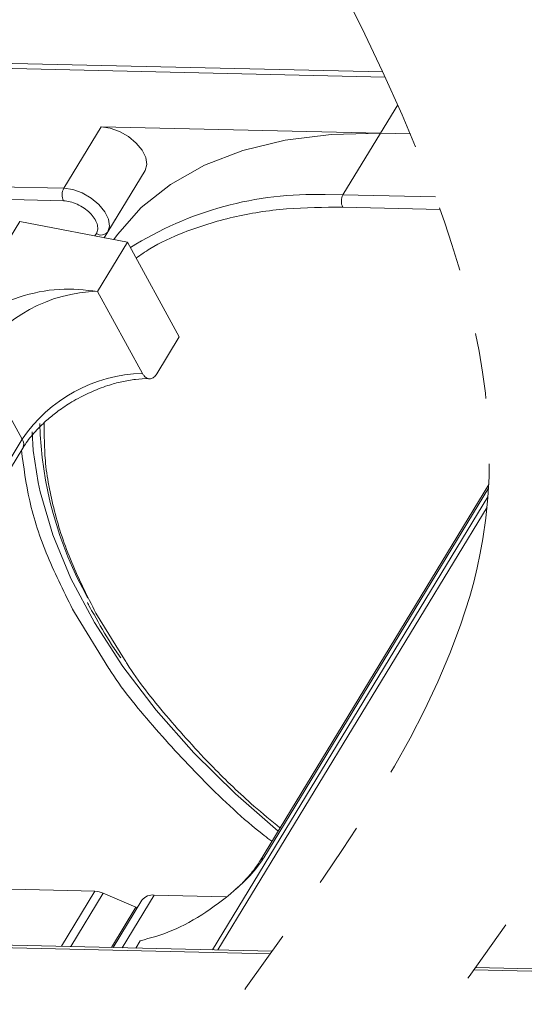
# Model space of a CAD drawing. Header units: millimetres. Extents: x 2205 to 3679, y 833 to 1866.
# Tile 67 of 86: x 3355 to 3380, y 1632 to 1682. Entities that reach past the tile are written whole.
import ezdxf

# ---------------------------------------------------------------- set-up
doc = ezdxf.new("R2010")
doc.units = ezdxf.units.MM
doc.linetypes.add('PHANTOM2', pattern=[31.75, 15.875, -3.175, 3.175, -3.175, 3.175, -3.175])
doc.styles.get("Standard").update_dxf_attribs({"font": '仿宋_GB2312.ttf', "width": 0.8})
doc.dimstyles.new('ISO-25.1', dxfattribs={"dimtxt": 6, "dimasz": 5, "dimexe": 3.5, "dimexo": 0.625, "dimgap": 1.5, "dimtad": 1, "dimtoh": 1, "dimtxsty": 'Standard', "dimcen": 2.5, "dimadec": 0, "dimazin": 0, "dimtfac": 1, "dimtmove": 0, "dimatfit": 3, "dimfxl": 0, "dimarcsym": 0})

msp = doc.modelspace()

# ---------------------------------------------------------------- linework, layer by layer
at = {"color": 7, "linetype": 'Continuous', "lineweight": 15}
for p, q in [((3372.651, 1678.923), (3339.931, 1679.674)), ((3340.028, 1679.414), (3372.772, 1678.663)), ((3373.396, 1677.291), (3372.53, 1675.868)), ((3358.587, 1676.188), (3356.719, 1673.119)), ((3372.53, 1675.868), (3358.587, 1676.188)), ((3370.663, 1672.799), (3372.53, 1675.868)), ((3372.53, 1675.868), (3374.03, 1675.833)), ((3356.719, 1673.119), (3322.536, 1673.903)), ((3360.78, 1674.012), (3358.737, 1670.654)), ((3358.913, 1670.943), (3360.78, 1674.012)), ((3322.522, 1673.281), (3356.705, 1672.497)), ((3370.663, 1672.799), (3369.775, 1672.805)), ((3375.28, 1672.693), (3370.663, 1672.799)), ((3370.648, 1672.177), (3375.508, 1672.065)), ((3332.838, 1635.831), (3354.519, 1671.461)), ((3354.519, 1671.461), (3359.9, 1670.431)), ((3358.35, 1670.865), (3358.275, 1670.742)), ((3358.737, 1670.654), (3358.913, 1670.943)), ((3358.406, 1667.976), (3359.9, 1670.431)), ((3359.9, 1670.431), (3362.487, 1665.703)), ((3360.648, 1663.879), (3358.406, 1667.976)), ((3361.366, 1663.862), (3362.487, 1665.703)), ((3354.643, 1660.593), (3352.401, 1664.691)), ((3354.643, 1660.593), (3339.33, 1635.428)), ((3339.473, 1635.167), (3354.676, 1660.153)), ((3377.939, 1658.329), (3366.489, 1639.511)), ((3366.703, 1639.697), (3377.93, 1658.148)), ((3377.901, 1657.718), (3364.146, 1635.113)), ((3364.416, 1635.107), (3377.857, 1657.196)), ((3357.248, 1651.943), (3358.975, 1649.155)), ((3359.747, 1649.608), (3358.325, 1651.918)), ((3351.291, 1638.198), (3358.275, 1638.038)), ((3358.275, 1638.038), (3356.6, 1635.286)), ((3358.694, 1637.94), (3357.072, 1635.275)), ((3358.694, 1637.94), (3360.324, 1637.244)), ((3360.626, 1637.586), (3359.19, 1635.226)), ((3359.637, 1635.216), (3361.236, 1637.846)), ((3364.812, 1637.764), (3361.236, 1637.846)), ((3359.098, 1635.229), (3360.324, 1637.244)), ((3360.369, 1637.163), (3360.324, 1637.244)), ((3367.128, 1635.044), (3348.063, 1635.482)), ((3360.313, 1635.201), (3360.534, 1635.564)), ((3347.88, 1635.357), (3367.037, 1634.918)), ((3377.191, 1634.106), (3391.6, 1633.775)), ((3391.783, 1633.9), (3377.282, 1634.233))]:
    msp.add_line(p, q, dxfattribs=at)
at = {"color": 7, "linetype": 'Continuous', "lineweight": 15, "flags": 128}
for points in [[(3360.78, 1674.012), (3360.868, 1674.303), (3360.82, 1674.649), (3360.638, 1675.018), (3360.34, 1675.379), (3359.949, 1675.701), (3359.501, 1675.957), (3359.033, 1676.124), (3358.587, 1676.188)], [(3372.53, 1675.868), (3370.078, 1675.81), (3367.78, 1675.521), (3365.66, 1675.005), (3363.742, 1674.267), (3362.046, 1673.315), (3360.593, 1672.159), (3359.396, 1670.813), (3359.217, 1670.562)], [(3358.913, 1670.943), (3359.001, 1671.235), (3358.953, 1671.58), (3358.771, 1671.949), (3358.472, 1672.31), (3358.082, 1672.632), (3357.634, 1672.888), (3357.166, 1673.055), (3356.719, 1673.119)], [(3355.441, 1658.442), (3355.198, 1660.035), (3355.134, 1660.957)], [(3367.42, 1641.041), (3365.293, 1642.892), (3363.211, 1644.946), (3361.33, 1647.071), (3359.669, 1649.245), (3358.247, 1651.444), (3357.077, 1653.646), (3356.173, 1655.827), (3355.545, 1657.964), (3355.441, 1658.442)]]:
    msp.add_lwpolyline(points, dxfattribs=at)
at = {"color": 7, "linetype": 'Continuous', "lineweight": 15}
for centre, radius, start, end in [((3357.312, 1672.794), 0.676, 151.2883, 206.0774), ((3369.227, 1655.627), 17.186, 88.173, 122.2769), ((3371.256, 1672.474), 0.676, 151.2883, 206.0774), ((3358.591, 1671.191), 0.406, 233.4992, 322.3259), ((3358.574, 1660.539), 7.439, 91.2925, 146.0732), ((3360.816, 1656.441), 7.439, 91.2925, 146.0732), ((3374.345, 1661.872), 18.828, 181.473, 209.2705), ((3354.301, 1660.346), 0.422, 332.7392, 35.9387), ((3366.901, 1639.254), 0.486, 114.0436, 148.1804), ((3358.225, 1636.885), 1.154, 66.0507, 87.522), ((3361.156, 1637.187), 0.664, 83.0653, 142.99)]:
    msp.add_arc(centre, radius, start, end, dxfattribs=at)
at = {"color": 3, "linetype": 'PHANTOM2', "lineweight": 9, "ltscale": 1.030123}
for points in [[(3378.222, 1690.43), (3388.794, 1656.192), (3365.13, 1611.382), (3375.703, 1577.144)], [(3367.079, 1689.862), (3377.651, 1655.625), (3353.987, 1610.814), (3364.56, 1576.577)]]:
    msp.add_spline(points, degree=3, dxfattribs=at)
at = {"color": 7, "linetype": 'Continuous', "lineweight": 15}
for points, knots in [([(3356.705, 1672.497), (3356.812, 1672.487), (3357.032, 1672.466), (3357.394, 1672.334), (3357.737, 1672.139), (3358.031, 1671.895), (3358.257, 1671.622), (3358.396, 1671.34), (3358.438, 1671.072), (3358.379, 1670.933), (3358.35, 1670.865)], [0, 0, 0, 0, 0.12225, 0.25, 0.37775, 0.5, 0.62225, 0.75, 0.87775, 1, 1, 1, 1]), ([(3360.338, 1669.631), (3360.561, 1669.79), (3361.269, 1670.295), (3362.858, 1671.018), (3365.114, 1671.723), (3367.778, 1672.153), (3369.701, 1672.169), (3370.648, 1672.177)], [0, 0, 0, 0, 0.088375, 0.281114, 0.527622, 0.767417, 1, 1, 1, 1]), ([(3358.406, 1667.976), (3357.775, 1668.044), (3356.514, 1668.181), (3354.468, 1667.757), (3352.834, 1667.007), (3351.771, 1666.221), (3351.423, 1665.745), (3351.293, 1665.568)], [0, 0, 0, 0, 0.249096, 0.498243, 0.745205, 0.90541, 1, 1, 1, 1]), ([(3357.431, 1662.628), (3357.782, 1662.803), (3358.273, 1663.05), (3359.011, 1663.309), (3359.626, 1663.479), (3360.308, 1663.588), (3360.775, 1663.63), (3360.983, 1663.611), (3360.998, 1663.61)], [0, 0, 0, 0, 0.288391, 0.40474, 0.594322, 0.785544, 0.984773, 1, 1, 1, 1]), ([(3361.366, 1663.862), (3361.32, 1663.8), (3361.229, 1663.676), (3361.057, 1663.601), (3360.885, 1663.622), (3360.744, 1663.726), (3360.675, 1663.835), (3360.648, 1663.879)], [0, 0, 0, 0, 0.2146939, 0.4293877, 0.6440816, 0.8587754, 1, 1, 1, 1]), ([(3354.692, 1660.155), (3354.741, 1660.24), (3354.912, 1660.539), (3355.319, 1661.018), (3355.846, 1661.531), (3356.4, 1661.98), (3356.927, 1662.342), (3357.296, 1662.551), (3357.431, 1662.628)], [0, 0, 0, 0, 0.097286, 0.340622, 0.525469, 0.686972, 0.885597, 1, 1, 1, 1]), ([(3358.325, 1651.918), (3357.896, 1652.763), (3357.025, 1654.479), (3356.191, 1657.038), (3355.744, 1659.379), (3355.746, 1660.798), (3355.747, 1661.419)], [0, 0, 0, 0, 0.255322, 0.518562, 0.789217, 1, 1, 1, 1]), ([(3354.61, 1660.043), (3354.717, 1659.212), (3354.939, 1657.498), (3355.827, 1654.766), (3356.776, 1652.881), (3357.248, 1651.943)], [0, 0, 0, 0, 0.321295, 0.662487, 1, 1, 1, 1]), ([(3357.903, 1652.446), (3357.933, 1652.383), (3358.026, 1652.183), (3358.15, 1651.982), (3358.235, 1651.845)], [0, 0, 0, 0, 0.317467, 1, 1, 1, 1]), ([(3358.235, 1651.845), (3358.508, 1651.349), (3358.907, 1650.624), (3359.411, 1649.906), (3359.569, 1649.681)], [0, 0, 0, 0, 0.685846, 1, 1, 1, 1]), ([(3367.516, 1641.2), (3367.079, 1641.559), (3365.899, 1642.528), (3363.959, 1644.394), (3361.826, 1646.765), (3360.371, 1648.587), (3359.793, 1649.533), (3359.747, 1649.608)], [0, 0, 0, 0, 0.139905, 0.376826, 0.679842, 0.974606, 1, 1, 1, 1]), ([(3358.975, 1649.155), (3358.978, 1649.15), (3359.576, 1648.185), (3361.147, 1646.265), (3363.725, 1643.48), (3365.766, 1641.545), (3366.979, 1640.623), (3367.106, 1640.526)], [0, 0, 0, 0, 0.001708, 0.316913, 0.637904, 0.961869, 1, 1, 1, 1]), ([(3360.534, 1635.564), (3361.052, 1635.701), (3362.089, 1635.975), (3363.836, 1636.945), (3365.274, 1638.055), (3366.239, 1639.02), (3366.577, 1639.514), (3366.703, 1639.697)], [0, 0, 0, 0, 0.249096, 0.498243, 0.745205, 0.90541, 1, 1, 1, 1]), ([(3366.486, 1639.51), (3366.483, 1639.504), (3366.389, 1639.32), (3366.074, 1638.918), (3365.674, 1638.459), (3365.38, 1638.204), (3365.302, 1638.136)], [0, 0, 0, 0, 0.014876, 0.423831, 0.846052, 1, 1, 1, 1])]:
    msp.add_open_spline(points, degree=3, knots=knots, dxfattribs=at)

# ---------------------------------------------------------------- leaders
at = {"color": 5, "lineweight": 9}
msp.add_leader([(3339.007, 1652.899), (3361.691, 1707.348), (3371.016, 1707.348)], dimstyle='ISO-25.1', override={"dimgap": 1.5, "dimtad": 0, "dimldrblk": 'Dot'}, dxfattribs=at)

doc.saveas('drawing.dxf')
